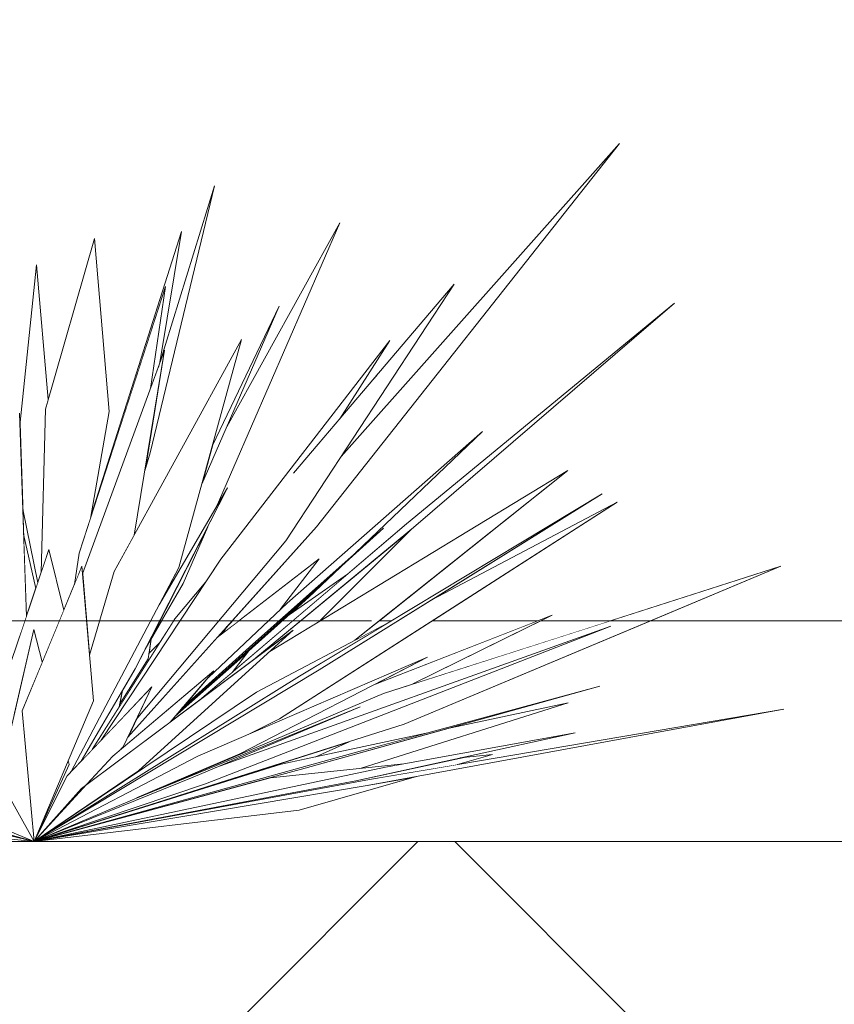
# Model space of a CAD drawing. Header units: millimetres. Extents: x 0 to 1917, y 0 to 847.
# Tile 149 of 230: x 938.08 to 941.77, y 467.71 to 472.17. Entities that reach past the tile are written whole.
import ezdxf
from ezdxf.xclip import XClip

# ---------------------------------------------------------------- set-up
doc = ezdxf.new("R2010")
doc.units = ezdxf.units.MM
doc.header["$MEASUREMENT"] = 0
doc.header["$XCLIPFRAME"] = 0
doc.set_wipeout_variables(frame=1)
doc.linetypes.add('Linha Tracejada 2_1', pattern=[3, 2, -1])
doc.linetypes.add('Wipeout_Contour', pattern=[1000, 0, -1000])
for name, color, linetype in [('Interior - Mobiliário', 7, 'Continuous'), ('Laje.ARQ', 7, 'Continuous'), ('Parede.ARQ', 7, 'Continuous')]:
    doc.layers.add(name, color=color, linetype=linetype)

# ---------------------------------------------------------------- blocks, each defined once
blk = doc.blocks.new('Desenho_10_10', base_point=(4956.1186, 469.4448))
at = {"color": 254, "linetype": 'Wipeout_Contour', "lineweight": 0, "ltscale": 156277.961612}
blk.add_wipeout([(926.371, 470.6), (926.3012, 470.5357), (926.3012, 470.1446), (926.443, 470.2438), (926.3012, 470.1433), (926.3012, 469.8978), (926.356, 469.9284), (926.3012, 469.8931), (926.3012, 469.4448), (926.608, 469.4448), (926.7636, 469.4951), (926.6404, 469.4448), (935.3546, 469.4448), (934.6936, 469.713), (935.4791, 469.4544), (934.6877, 469.8014), (935.6129, 469.4775), (935.2414, 469.6308), (935.672, 469.4569), (935.7065, 469.4448), (936.3145, 469.4448), (936.2817, 469.4627), (935.271, 470.1069), (934.82, 470.3756), (935.0819, 470.2275), (934.9753, 470.2954), (935.9212, 469.7906), (935.8716, 469.8216), (935.9565, 469.7718), (936.3732, 469.5494), (936.541, 469.4448), (936.6744, 469.4448), (935.7798, 470.1616), (936.8642, 469.4448), (936.9262, 469.4448), (936.6328, 469.7258), (937.001, 469.4448), (937.0319, 469.4448), (936.8944, 469.5909), (937.0771, 469.4448), (937.1155, 469.4448), (936.1869, 470.3714), (937.1433, 469.4448), (937.2523, 469.4448), (937.2117, 469.5335), (937.1246, 469.6549), (936.8099, 470.0707), (936.8939, 469.9768), (936.1718, 470.9845), (936.949, 470.0582), (936.3564, 470.9622), (937.154, 469.9154), (936.9657, 470.2925), (937.3282, 469.8321), (937.2965, 469.886), (937.2026, 470.1318), (936.8814, 470.8486), (936.7741, 471.0544), (936.8719, 470.8698), (936.7535, 471.1341), (936.9427, 470.8123), (936.6658, 471.5373), (937.1311, 470.7338), (936.85, 471.6131), (937.3315, 470.6451), (937.2936, 470.7861), (937.6372, 470.0475), (937.6759, 469.9254), (937.6722, 469.9641), (937.5061, 470.4977), (937.242, 471.9698), (937.7319, 470.4996), (937.7443, 470.438), (937.6764, 471.1859), (937.7883, 470.7356), (937.8098, 471.3765), (938.0792, 470.3852), (938.0811, 470.3293), (938.1564, 471.0564), (938.2095, 470.4474), (938.419, 471.1763), (938.4853, 470.3927), (938.4033, 469.9228), (938.8133, 471.2075), (938.7152, 470.615), (938.9619, 471.4147), (938.6712, 470.2049), (938.6469, 470.1237), (938.5991, 469.8327), (939.0857, 470.7194), (938.9532, 470.2391), (939.2556, 470.8693), (939.0179, 470.3231), (939.53, 471.2467), (938.9698, 469.9575), (939.022, 470.0465), (938.932, 469.8705), (938.8206, 469.6141), (938.7228, 469.4448), (938.7769, 469.4448), (938.7829, 469.4543), (938.9238, 469.6214), (938.9915, 469.7238), (939.7575, 470.7147), (939.5299, 470.3594), (939.6868, 470.5439), (939.7005, 470.5616), (939.6944, 470.5529), (940.0489, 470.9699), (939.5361, 470.1886), (940.7965, 471.6059), (939.4246, 469.8707), (939.0425, 469.4448), (939.073, 469.4448), (939.4364, 469.7247), (939.2607, 469.4953), (939.2915, 469.5243), (940.1772, 470.3019), (939.6018, 469.7527), (939.7277, 469.8648), (939.56, 469.7128), (939.3906, 469.5511), (939.3049, 469.4749), (939.5646, 469.6563), (939.8319, 469.8845), (941.0467, 470.8836), (939.8642, 469.8675), (939.8485, 469.8545), (939.4403, 469.4448), (940.563, 470.1254), (939.7094, 469.4448), (939.7634, 469.4448), (940.7186, 470.0203), (939.9471, 469.5399), (940.7864, 469.9816), (939.9495, 469.4448), (940.426, 469.4448), (940.4928, 469.4709), (940.4402, 469.4448), (940.7549, 469.4448), (941.5279, 469.6926), (940.9376, 469.4448), (988.6126, 469.4448), (988.6126, 483.4448), (926.3012, 483.4448), (926.3012, 470.584), (926.5221, 470.7771), (926.3012, 470.5792), (926.3012, 470.543)], dxfattribs=at).dxf.layer = 'Parede.ARQ'
at = {"color": 254, "linetype": 'Wipeout_Contour', "lineweight": 0, "ltscale": 47941.324513}
blk.add_wipeout([(923.886, 468.4448), (938.1454, 468.4448), (937.3342, 468.5266), (937.1578, 468.5782), (936.4053, 468.6798), (935.9613, 468.8134), (935.55, 468.8949), (934.0165, 469.1839), (935.6492, 468.9074), (935.6344, 468.9118), (935.8158, 468.8962), (934.7012, 469.1207), (935.9296, 468.8864), (936.1754, 468.8653), (935.9333, 468.936), (936.2018, 468.893), (935.4736, 469.0708), (936.4519, 468.853), (936.8082, 468.7959), (935.9972, 469.0689), (937.1169, 468.7859), (937.0978, 468.8011), (936.1297, 469.1304), (935.3546, 469.4448), (926.6404, 469.4448), (925.7818, 469.094), (925.0878, 468.8564), (924.9881, 468.8006), (925.0482, 468.8181), (924.9738, 468.7926), (924.7773, 468.6827), (923.886, 468.4448), (924.8702, 468.7012), (924.8889, 468.7051), (925.1036, 468.7608), (926.1793, 468.9909), (925.9617, 468.9325), (926.3417, 469.0131), (925.8855, 468.8997), (927.1814, 469.096), (926.3568, 468.891), (926.7282, 468.949), (926.0264, 468.8089), (925.7191, 468.7325), (924.9725, 468.6153), (924.8675, 468.5921)], dxfattribs=at).dxf.layer = 'Laje.ARQ'
at = {"color": 254, "linetype": 'Wipeout_Contour', "lineweight": 0, "ltscale": 21106.769621}
blk.add_wipeout([(939.3468, 468.587), (938.1454, 468.4448), (990.7011, 468.4448), (990.7011, 469.4448), (940.9376, 469.4448), (939.8214, 468.9762), (939.5724, 468.8972), (939.4224, 468.8288), (939.9219, 468.9356), (940.7084, 469.1483), (940.0125, 468.955), (940.5646, 469.073), (939.6268, 468.7766), (939.8206, 468.7969), (940.5968, 468.9373), (940.0751, 468.8234), (940.2223, 468.8388), (940.064, 468.7933), (941.5422, 469.0444), (939.877, 468.7395)], dxfattribs=at).dxf.layer = 'Laje.ARQ'
at = {"color": 254, "linetype": 'Wipeout_Contour', "lineweight": 0, "ltscale": 5248.137815}
blk.add_wipeout([(938.6653, 469.2962), (938.7148, 469.3465), (938.7769, 469.4448), (938.7228, 469.4448), (938.675, 469.362)], dxfattribs=at).dxf.layer = 'Laje.ARQ'
at = {"color": 254, "linetype": 'Wipeout_Contour', "lineweight": 0, "ltscale": 4199.719955}
blk.add_wipeout([(939.0015, 469.3898), (939.073, 469.4448), (939.0425, 469.4448), (939.0189, 469.4185)], dxfattribs=at).dxf.layer = 'Laje.ARQ'
at = {"color": 254, "linetype": 'Wipeout_Contour', "lineweight": 0, "ltscale": 6302.440773}
blk.add_wipeout([(939.1244, 468.9344), (939.9269, 469.2795), (939.6919, 469.1584), (940.426, 469.4448), (939.9495, 469.4448), (939.2572, 469.0008)], dxfattribs=at).dxf.layer = 'Laje.ARQ'
at = {"color": 254, "linetype": 'Wipeout_Contour', "lineweight": 0, "ltscale": 4197.352576}
blk.add_wipeout([(938.6093, 468.6421), (938.1454, 468.4448), (938.8654, 468.7369), (939.6225, 469.0554)], dxfattribs=at).dxf.layer = 'Interior - Mobiliário'
at = {"color": 254, "linetype": 'Wipeout_Contour', "lineweight": 0, "ltscale": 4201.604961}
blk.add_wipeout([(939.5989, 469.3567), (939.7433, 469.4327), (939.7634, 469.4448), (939.7094, 469.4448)], dxfattribs=at).dxf.layer = 'Laje.ARQ'
at = {"color": 254, "linetype": 'Wipeout_Contour', "lineweight": 0, "ltscale": 3153.0207}
blk.add_wipeout([(939.8617, 469.1585), (940.7549, 469.4448), (940.4402, 469.4448)], dxfattribs=at).dxf.layer = 'Laje.ARQ'
at = {"color": 254, "linetype": 'Wipeout_Contour', "lineweight": 0, "ltscale": 4199.712355}
blk.add_wipeout([(939.6055, 468.85), (938.1454, 468.4448), (939.3741, 468.7776), (940.7084, 469.1483)], dxfattribs=at).dxf.layer = 'Interior - Mobiliário'
at = {"color": 254, "linetype": 'Wipeout_Contour', "lineweight": 0, "ltscale": 4199.698342}
blk.add_wipeout([(939.7375, 468.7818), (938.1454, 468.4448), (939.6036, 468.7206), (940.5968, 468.9373)], dxfattribs=at).dxf.layer = 'Interior - Mobiliário'
at = {"color": 254, "linetype": 'Wipeout_Contour', "lineweight": 0, "ltscale": 4200.695436}
blk.add_wipeout([(939.6641, 468.7253), (938.1454, 468.4448), (939.6544, 468.6987), (941.5422, 469.0444)], dxfattribs=at).dxf.layer = 'Interior - Mobiliário'
at = {"color": 254, "linetype": 'Wipeout_Contour', "lineweight": 0, "ltscale": 4198.53025}
blk.add_wipeout([(939.2169, 468.7338), (938.1454, 468.4448), (939.7375, 468.7818), (939.8206, 468.7969)], dxfattribs=at).dxf.layer = 'Interior - Mobiliário'
at = {"color": 254, "linetype": 'Wipeout_Contour', "lineweight": 0, "ltscale": 4198.322461}
blk.add_wipeout([(938.1454, 468.4448), (939.3468, 468.587), (939.877, 468.7395), (939.6544, 468.6987)], dxfattribs=at).dxf.layer = 'Interior - Mobiliário'
at = {"color": 254, "linetype": 'Wipeout_Contour', "lineweight": 0, "ltscale": 6299.712063}
blk.add_wipeout([(939.6036, 468.7206), (938.1454, 468.4448), (939.6641, 468.7253), (940.064, 468.7933), (940.2223, 468.8388), (940.0751, 468.8234)], dxfattribs=at).dxf.layer = 'Interior - Mobiliário'
at = {"color": 254, "linetype": 'Wipeout_Contour', "lineweight": 0, "ltscale": 4198.682336}
blk.add_wipeout([(938.1454, 468.4448), (939.6055, 468.85), (939.9219, 468.9356), (939.265, 468.7951)], dxfattribs=at).dxf.layer = 'Interior - Mobiliário'
at = {"color": 254, "linetype": 'Wipeout_Contour', "lineweight": 0, "ltscale": 6299.60119}
blk.add_wipeout([(938.1557, 468.4476), (939.2169, 468.7338), (939.6268, 468.7766), (940.5646, 469.073), (940.0125, 468.955), (939.3741, 468.7776)], dxfattribs=at).dxf.layer = 'Interior - Mobiliário'
at = {"color": 254, "linetype": 'Wipeout_Contour', "lineweight": 0, "ltscale": 4198.013288}
blk.add_wipeout([(938.1454, 468.4448), (939.265, 468.7951), (939.4224, 468.8288), (939.5724, 468.8972)], dxfattribs=at).dxf.layer = 'Interior - Mobiliário'
at = {"color": 254, "linetype": 'Wipeout_Contour', "lineweight": 0, "ltscale": 5238.583952}
blk.add_wipeout([(935.9333, 468.936), (937.3342, 468.5266), (938.1454, 468.4448), (937.1219, 468.6903), (936.8082, 468.7959)], dxfattribs=at).dxf.layer = 'Interior - Mobiliário'
at = {"color": 254, "linetype": 'Wipeout_Contour', "lineweight": 0, "ltscale": 5238.893527}
blk.add_wipeout([(935.9972, 469.0689), (937.1219, 468.6903), (938.1454, 468.4448), (937.2239, 468.7011), (937.1169, 468.7859)], dxfattribs=at).dxf.layer = 'Interior - Mobiliário'
at = {"color": 254, "linetype": 'Wipeout_Contour', "lineweight": 0, "ltscale": 6289.201437}
blk.add_wipeout([(937.4985, 468.8166), (936.9368, 468.9288), (937.2239, 468.7011), (938.1454, 468.4448), (937.6824, 468.6363), (937.5886, 468.7649)], dxfattribs=at).dxf.layer = 'Interior - Mobiliário'
at = {"color": 254, "linetype": 'Wipeout_Contour', "lineweight": 0, "ltscale": 4193.381247}
blk.add_wipeout([(937.3518, 469.089), (937.6824, 468.6363), (938.1454, 468.4448), (937.958, 468.7812)], dxfattribs=at).dxf.layer = 'Interior - Mobiliário'
at = {"color": 254, "linetype": 'Wipeout_Contour', "lineweight": 0, "ltscale": 4195.869381}
blk.add_wipeout([(938.3624, 469.692), (938.0909, 469.037), (938.1454, 468.4448), (938.4138, 469.0824)], dxfattribs=at).dxf.layer = 'Interior - Mobiliário'
at = {"color": 254, "linetype": 'Wipeout_Contour', "lineweight": 0, "ltscale": 8391.748109}
blk.add_wipeout([(938.1454, 468.4448), (938.3596, 468.6859), (938.3846, 468.7045), (938.5023, 468.8323), (938.5385, 468.8629), (938.5485, 468.8735), (938.6792, 469.146), (938.2948, 468.7419)], dxfattribs=at).dxf.layer = 'Interior - Mobiliário'
at = {"color": 254, "linetype": 'Wipeout_Contour', "lineweight": 0, "ltscale": 7343.929176}
blk.add_wipeout([(938.1454, 468.4448), (938.6187, 468.7649), (939.3183, 469.4021), (938.3867, 468.7061), (938.1496, 468.4494), (938.3846, 468.7045), (938.3596, 468.6859)], dxfattribs=at).dxf.layer = 'Interior - Mobiliário'
at = {"color": 254, "linetype": 'Wipeout_Contour', "lineweight": 0, "ltscale": 4198.233479}
blk.add_wipeout([(938.887, 468.8323), (938.1454, 468.4448), (939.078, 468.8417), (939.9269, 469.2795)], dxfattribs=at).dxf.layer = 'Interior - Mobiliário'
at = {"color": 254, "linetype": 'Wipeout_Contour', "lineweight": 0, "ltscale": 5248.519119}
blk.add_wipeout([(938.1454, 468.4448), (938.9212, 468.7061), (940.7576, 469.4199), (938.9688, 468.7804), (938.8654, 468.7369)], dxfattribs=at).dxf.layer = 'Interior - Mobiliário'
at = {"color": 254, "linetype": 'Wipeout_Contour', "lineweight": 0, "ltscale": 10500.23998}
blk.add_wipeout([(938.1454, 468.4448), (939.8214, 468.9762), (941.5279, 469.6926), (939.7285, 469.1158), (938.6528, 468.6599), (939.6225, 469.0554), (938.9688, 468.7804), (940.7576, 469.4199), (938.9212, 468.7061), (938.1789, 468.4561)], dxfattribs=at).dxf.layer = 'Interior - Mobiliário'
at = {"color": 254, "linetype": 'Wipeout_Contour', "lineweight": 0, "ltscale": 8398.756948}
blk.add_wipeout([(938.1694, 468.455), (938.6093, 468.6421), (938.6528, 468.6599), (939.7285, 469.1158), (939.8617, 469.1585), (940.4928, 469.4709), (939.6919, 469.1584), (939.078, 468.8417)], dxfattribs=at).dxf.layer = 'Interior - Mobiliário'
at = {"color": 254, "linetype": 'Wipeout_Contour', "lineweight": 0, "ltscale": 5243.555334}
blk.add_wipeout([(938.1441, 469.4051), (937.9869, 468.7293), (938.1454, 468.4448), (938.0909, 469.037), (938.1826, 469.2582)], dxfattribs=at).dxf.layer = 'Interior - Mobiliário'
at = {"color": 254, "linetype": 'Wipeout_Contour', "lineweight": 0, "ltscale": 3146.174217}
blk.add_wipeout([(938.1454, 468.4448), (938.304, 468.7945), (938.2996, 468.8113)], dxfattribs=at).dxf.layer = 'Interior - Mobiliário'
at = {"color": 254, "linetype": 'Wipeout_Contour', "lineweight": 0, "ltscale": 5245.716964}
blk.add_wipeout([(938.5023, 468.8323), (938.1496, 468.4494), (938.3867, 468.7061), (938.7618, 468.9863), (938.96, 469.2177)], dxfattribs=at).dxf.layer = 'Interior - Mobiliário'
at = {"color": 254, "linetype": 'Wipeout_Contour', "lineweight": 0, "ltscale": 5249.784052}
blk.add_wipeout([(938.8149, 469.0483), (938.7964, 469.0267), (939.2902, 469.4682), (939.7277, 469.8648), (939.1367, 469.3385)], dxfattribs=at).dxf.layer = 'Interior - Mobiliário'
at = {"color": 254, "linetype": 'Wipeout_Contour', "lineweight": 0, "ltscale": 4200.325424}
blk.add_wipeout([(939.3482, 469.1946), (938.1454, 468.4448), (939.4371, 469.2224), (940.7186, 470.0203)], dxfattribs=at).dxf.layer = 'Interior - Mobiliário'
at = {"color": 254, "linetype": 'Wipeout_Contour', "lineweight": 0, "ltscale": 5247.581099}
blk.add_wipeout([(938.1454, 468.4448), (938.1746, 468.463), (939.3482, 469.1946), (939.7433, 469.4327), (939.1526, 469.1218)], dxfattribs=at).dxf.layer = 'Interior - Mobiliário'
at = {"color": 254, "linetype": 'Wipeout_Contour', "lineweight": 0, "ltscale": 8398.972137}
blk.add_wipeout([(938.2093, 468.4833), (938.1454, 468.4448), (938.887, 468.8323), (939.1244, 468.9344), (939.2572, 469.0008), (940.7864, 469.9816), (939.9471, 469.5399), (939.4371, 469.2224)], dxfattribs=at).dxf.layer = 'Interior - Mobiliário'
at = {"color": 254, "linetype": 'Wipeout_Contour', "lineweight": 0, "ltscale": 6299.47029}
blk.add_wipeout([(938.1454, 468.4448), (939.1526, 469.1218), (939.5989, 469.3567), (940.563, 470.1254), (939.213, 469.3063), (938.6187, 468.7649)], dxfattribs=at).dxf.layer = 'Interior - Mobiliário'
at = {"layer": 'Interior - Mobiliário', "color": 102, "linetype": 'Continuous', "lineweight": 0}
for p, q in [((940.064, 468.7933), (940.2223, 468.8388)), ((940.2223, 468.8388), (940.0751, 468.8234)), ((939.8206, 468.7969), (939.2169, 468.7338)), ((939.3468, 468.587), (939.877, 468.7395))]:
    blk.add_line(p, q, dxfattribs=at)
at = {"color": 254, "linetype": 'Wipeout_Contour', "lineweight": 0, "ltscale": 4200.335094}
blk.add_wipeout([(939.1179, 469.3088), (939.0432, 469.2112), (939.5646, 469.6563), (939.3049, 469.4749)], dxfattribs=at).dxf.layer = 'Interior - Mobiliário'
at = {"color": 254, "linetype": 'Wipeout_Contour', "lineweight": 0, "ltscale": 3149.219448}
blk.add_wipeout([(939.0189, 469.4185), (938.9744, 469.3689), (939.0015, 469.3898)], dxfattribs=at).dxf.layer = 'Interior - Mobiliário'
at = {"color": 254, "linetype": 'Wipeout_Contour', "lineweight": 0, "ltscale": 5246.909663}
blk.add_wipeout([(938.5304, 469.0545), (938.7148, 469.3465), (938.6653, 469.2962), (938.6618, 469.2725), (938.5328, 469.0657)], dxfattribs=at).dxf.layer = 'Interior - Mobiliário'
at = {"color": 254, "linetype": 'Wipeout_Contour', "lineweight": 0, "ltscale": 10492.899165}
blk.add_wipeout([(938.1454, 468.4448), (938.2948, 468.7419), (938.3115, 468.7595), (938.8008, 469.6863), (939.0857, 470.7194), (938.5088, 469.6682), (938.3963, 469.2895), (938.4138, 469.0824), (938.2996, 468.8113), (938.304, 468.7945)], dxfattribs=at).dxf.layer = 'Interior - Mobiliário'
at = {"color": 254, "linetype": 'Wipeout_Contour', "lineweight": 0, "ltscale": 6301.634227}
blk.add_wipeout([(939.8485, 469.8545), (939.1502, 469.2765), (939.3183, 469.4021), (939.213, 469.3063), (939.4387, 469.4432), (939.8553, 469.8593)], dxfattribs=at).dxf.layer = 'Interior - Mobiliário'
at = {"color": 254, "linetype": 'Wipeout_Contour', "lineweight": 0, "ltscale": 7345.070297}
blk.add_wipeout([(938.0811, 470.3293), (938.094, 469.95), (938.162, 469.6171), (938.1774, 469.6628), (938.1968, 470.403), (938.2095, 470.4474), (938.1564, 471.0564)], dxfattribs=at).dxf.layer = 'Interior - Mobiliário'
at = {"color": 254, "linetype": 'Wipeout_Contour', "lineweight": 0, "ltscale": 6300.341567}
blk.add_wipeout([(938.9915, 469.7238), (938.4495, 468.9046), (938.5254, 468.9843), (939.3206, 470.1131), (939.5299, 470.3594), (939.7575, 470.7147)], dxfattribs=at).dxf.layer = 'Interior - Mobiliário'
at = {"color": 254, "linetype": 'Wipeout_Contour', "lineweight": 0, "ltscale": 4222.265323}
blk.add_wipeout([(898.6741, 464.4448), (994.6984, 464.4448), (994.6984, 468.4448), (898.6741, 468.4448)], dxfattribs=at).dxf.layer = 'Laje.ARQ'
at = {"layer": 'Laje.ARQ', "linetype": 'Continuous', "lineweight": 0}
h = blk.add_hatch(dxfattribs=at)
h.set_pattern_fill('TERRA_000A', color=42, style=0, pattern_type=2)
h.set_pattern_definition([(45, (4956.1186, 469.445), (-2.7577163, 2.7577163), []), (45, (4955.199, 470.364), (-5.515433, 5.515433), []), (45, (4954.28, 471.283), (-5.515433, 5.515433), []), (135, (4953.3609, 472.2025), (0.9192388, 0.9192388), [3.8999999, -3.8999999])])
h.paths.add_polyline_path([(898.6741, 464.4448), (994.6984, 464.4448), (994.6984, 468.4448), (898.6741, 468.4448)])
at = {"layer": 'Interior - Mobiliário', "color": 102, "linetype": 'Continuous', "lineweight": 0}
for p, q in [((937.958, 468.7812), (938.1454, 468.4448)), ((938.8654, 468.7369), (938.1454, 468.4448)), ((939.2169, 468.7338), (938.1454, 468.4448)), ((939.6641, 468.7253), (938.1454, 468.4448)), ((938.1454, 468.4448), (939.6036, 468.7206)), ((938.1454, 468.4448), (937.1219, 468.6903)), ((938.1454, 468.4448), (937.2239, 468.7011)), ((938.1454, 468.4448), (938.9212, 468.7061)), ((938.1454, 468.4448), (938.3845, 468.7045)), ((938.1454, 468.4448), (939.6544, 468.6987)), ((938.1454, 468.4448), (938.3596, 468.6859)), ((938.1454, 468.4448), (937.6824, 468.6363)), ((938.1454, 468.4448), (938.6093, 468.6421)), ((938.1454, 468.4448), (939.3468, 468.587)), ((938.1454, 468.4448), (937.3342, 468.5266))]:
    blk.add_line(p, q, dxfattribs=at)
at = {"layer": 'Laje.ARQ', "color": 93, "linetype": 'Continuous', "lineweight": 0}
blk.add_line((994.6984, 468.4448), (898.6741, 468.4448), dxfattribs=at)
at = {"color": 254, "linetype": 'Wipeout_Contour', "lineweight": 0, "ltscale": 6293.983777}
blk.add_wipeout([(938.2126, 469.7672), (938.0234, 469.2059), (938.0538, 469.0167), (938.1441, 469.4051), (938.1826, 469.2582), (938.28, 469.4933)], dxfattribs=at).dxf.layer = 'Interior - Mobiliário'
at = {"color": 254, "linetype": 'Wipeout_Contour', "lineweight": 0, "ltscale": 5249.596225}
blk.add_wipeout([(938.7964, 469.0267), (938.7835, 469.0117), (939.3906, 469.5511), (939.56, 469.7128), (939.2902, 469.4682)], dxfattribs=at).dxf.layer = 'Interior - Mobiliário'
at = {"layer": 'Interior - Mobiliário', "color": 102, "linetype": 'Continuous', "lineweight": 0}
for p, q in [((938.1441, 469.4051), (938.1826, 469.2582)), ((938.1454, 468.4448), (938.0909, 469.037))]:
    blk.add_line(p, q, dxfattribs=at)
at = {"color": 254, "linetype": 'Wipeout_Contour', "lineweight": 0, "ltscale": 6301.173231}
blk.add_wipeout([(938.8149, 469.0483), (939.1367, 469.3385), (939.6018, 469.7527), (940.1772, 470.3019), (939.2915, 469.5243), (938.935, 469.1885)], dxfattribs=at).dxf.layer = 'Interior - Mobiliário'
at = {"color": 254, "linetype": 'Wipeout_Contour', "lineweight": 0, "ltscale": 4196.615909}
blk.add_wipeout([(938.094, 469.95), (938.0979, 469.8371), (938.1531, 469.5906), (938.162, 469.6171)], dxfattribs=at).dxf.layer = 'Interior - Mobiliário'
at = {"color": 254, "linetype": 'Wipeout_Contour', "lineweight": 0, "ltscale": 6294.547213}
blk.add_wipeout([(937.7744, 470.3231), (937.8729, 469.8246), (938.0792, 469.3716), (938.1106, 469.4646), (938.0792, 470.3852), (937.8098, 471.3765)], dxfattribs=at).dxf.layer = 'Interior - Mobiliário'
at = {"color": 254, "linetype": 'Wipeout_Contour', "lineweight": 0, "ltscale": 5253.459908}
blk.add_wipeout([(938.906, 469.0941), (939.1502, 469.2765), (939.8642, 469.8675), (941.0467, 470.8836), (939.8319, 469.8845)], dxfattribs=at).dxf.layer = 'Interior - Mobiliário'
at = {"layer": 'Interior - Mobiliário', "color": 102, "linetype": 'Continuous', "lineweight": 0}
blk.add_line((937.9869, 468.7293), (938.1441, 469.4051), dxfattribs=at)
at = {"layer": 'Laje.ARQ', "color": 111, "linetype": 'Continuous', "lineweight": 0}
blk.add_line((940.9376, 469.4448), (990.7011, 469.4448), dxfattribs=at)
at = {"color": 254, "linetype": 'Wipeout_Contour', "lineweight": 0, "ltscale": 3147.486539}
blk.add_wipeout([(938.0979, 469.8371), (938.1106, 469.4646), (938.1531, 469.5906)], dxfattribs=at).dxf.layer = 'Interior - Mobiliário'
at = {"color": 254, "linetype": 'Wipeout_Contour', "lineweight": 0, "ltscale": 5248.023297}
blk.add_wipeout([(938.7835, 469.0117), (938.7618, 468.9863), (938.906, 469.0941), (939.0432, 469.2112), (939.1179, 469.3088)], dxfattribs=at).dxf.layer = 'Interior - Mobiliário'
at = {"layer": 'Interior - Mobiliário', "color": 102, "linetype": 'Continuous', "lineweight": 0}
for p, q in [((938.0792, 470.3852), (938.1106, 469.4646)), ((938.0979, 469.8371), (938.1531, 469.5906))]:
    blk.add_line(p, q, dxfattribs=at)
at = {"color": 254, "linetype": 'Wipeout_Contour', "lineweight": 0, "ltscale": 8397.237063}
blk.add_wipeout([(938.5485, 468.8735), (938.5385, 468.8629), (938.96, 469.2177), (938.935, 469.1885), (939.2607, 469.4953), (939.4364, 469.7247), (938.9744, 469.3689), (938.5699, 468.918)], dxfattribs=at).dxf.layer = 'Interior - Mobiliário'
at = {"color": 254, "linetype": 'Wipeout_Contour', "lineweight": 0, "ltscale": 6296.050884}
blk.add_wipeout([(938.5466, 469.1307), (938.5328, 469.0657), (938.6618, 469.2725), (938.675, 469.362), (938.6483, 469.3157), (938.6028, 469.2268)], dxfattribs=at).dxf.layer = 'Interior - Mobiliário'
at = {"color": 254, "linetype": 'Wipeout_Contour', "lineweight": 0, "ltscale": 6300.199063}
blk.add_wipeout([(939.3206, 470.1131), (938.5254, 468.9843), (938.6792, 469.146), (938.6079, 468.9972), (939.2853, 469.8063), (940.0489, 470.9699)], dxfattribs=at).dxf.layer = 'Interior - Mobiliário'
at = {"color": 254, "linetype": 'Wipeout_Contour', "lineweight": 0, "ltscale": 6302.449447}
blk.add_wipeout([(938.6079, 468.9972), (938.5699, 468.918), (939.4246, 469.8707), (940.7965, 471.6059), (939.5361, 470.1886), (939.2853, 469.8063)], dxfattribs=at).dxf.layer = 'Interior - Mobiliário'
at = {"layer": 'Interior - Mobiliário', "color": 102, "linetype": 'Continuous', "lineweight": 0}
for p, q in [((941.0467, 470.8836), (939.8319, 469.8845)), ((939.8642, 469.8675), (941.0467, 470.8836)), ((939.6868, 470.5439), (939.7005, 470.5616)), ((939.7005, 470.5616), (939.6944, 470.5529)), ((940.1772, 470.3019), (939.6018, 469.7527)), ((939.5989, 469.3567), (940.563, 470.1254)), ((940.7864, 469.9816), (939.9471, 469.5399)), ((939.8553, 469.8593), (939.8485, 469.8545)), ((941.5279, 469.6926), (939.7285, 469.1158)), ((939.8214, 468.9762), (941.5279, 469.6926)), ((940.4928, 469.4709), (939.6919, 469.1584)), ((939.8617, 469.1585), (940.4928, 469.4709)), ((939.7433, 469.4327), (939.1526, 469.1218)), ((939.9269, 469.2795), (939.078, 468.8417)), ((939.3741, 468.7776), (940.7084, 469.1483)), ((940.7084, 469.1483), (939.6055, 468.85)), ((939.6268, 468.7766), (940.5646, 469.073)), ((940.5646, 469.073), (940.0125, 468.955)), ((939.6544, 468.6987), (941.5422, 469.0444)), ((941.5422, 469.0444), (939.6641, 468.7253)), ((939.1244, 468.9344), (939.2572, 469.0008)), ((939.9219, 468.9356), (939.265, 468.7951)), ((939.6036, 468.7206), (940.5968, 468.9373)), ((940.5968, 468.9373), (939.7375, 468.7818)), ((939.4224, 468.8288), (939.5724, 468.8972))]:
    blk.add_line(p, q, dxfattribs=at)
at = {"layer": 'Laje.ARQ', "color": 111, "linetype": 'Continuous', "lineweight": 0}
for p, q in [((939.4403, 469.4448), (939.4414, 469.4448)), ((939.7094, 469.4448), (939.7634, 469.4448)), ((939.9495, 469.4448), (940.426, 469.4448)), ((940.4402, 469.4448), (940.7549, 469.4448))]:
    blk.add_line(p, q, dxfattribs=at)
at = {"color": 254, "linetype": 'Wipeout_Contour', "lineweight": 0, "ltscale": 4197.634803}
blk.add_wipeout([(938.4084, 468.8614), (938.4495, 468.9046), (938.9238, 469.6214), (938.7829, 469.4543)], dxfattribs=at).dxf.layer = 'Interior - Mobiliário'
at = {"color": 254, "linetype": 'Wipeout_Contour', "lineweight": 0, "ltscale": 5247.85811}
blk.add_wipeout([(938.3654, 469.6567), (938.3963, 469.2895), (938.5088, 469.6682), (938.5991, 469.8327), (938.7367, 470.6701)], dxfattribs=at).dxf.layer = 'Interior - Mobiliário'
at = {"color": 254, "linetype": 'Wipeout_Contour', "lineweight": 0, "ltscale": 4196.253841}
blk.add_wipeout([(938.5466, 469.1307), (938.3581, 468.8085), (938.4084, 468.8614), (938.5304, 469.0545)], dxfattribs=at).dxf.layer = 'Interior - Mobiliário'
at = {"color": 254, "linetype": 'Wipeout_Contour', "lineweight": 0, "ltscale": 5247.061302}
blk.add_wipeout([(938.3115, 468.7595), (938.3581, 468.8085), (938.6028, 469.2268), (939.022, 470.0465), (938.7117, 469.5175)], dxfattribs=at).dxf.layer = 'Interior - Mobiliário'
at = {"layer": 'Interior - Mobiliário', "color": 102, "linetype": 'Continuous', "lineweight": 0}
for p, q in [((940.7576, 469.4199), (938.9688, 468.7804)), ((939.0015, 469.3898), (939.0189, 469.4185)), ((939.0432, 469.2112), (939.1179, 469.3088)), ((938.5328, 469.0657), (938.6618, 469.2725)), ((938.887, 468.8323), (939.9269, 469.2795)), ((939.4371, 469.2224), (938.1454, 468.4448)), ((938.3581, 468.8085), (938.6028, 469.2268)), ((938.5023, 468.8323), (938.96, 469.2177)), ((938.96, 469.2177), (938.7618, 468.9863)), ((938.1454, 468.4448), (939.3482, 469.1946)), ((939.1526, 469.1218), (938.1454, 468.4448)), ((938.2948, 468.7419), (938.6792, 469.146)), ((938.5304, 469.0545), (938.5466, 469.1307)), ((938.6792, 469.146), (938.5485, 468.8735)), ((939.7285, 469.1158), (938.6531, 468.66)), ((938.4138, 469.0824), (938.1454, 468.4448)), ((938.6093, 468.6421), (939.6225, 469.0554)), ((939.6225, 469.0554), (938.8654, 468.7369)), ((938.1454, 468.4448), (939.8214, 468.9762)), ((939.6055, 468.85), (938.1454, 468.4448)), ((938.5485, 468.8735), (938.5385, 468.8629)), ((938.1454, 468.4448), (938.887, 468.8323)), ((938.2996, 468.8113), (938.304, 468.7945)), ((938.3845, 468.7045), (938.5023, 468.8323)), ((939.078, 468.8417), (938.6093, 468.6423)), ((939.265, 468.7951), (938.1454, 468.4448)), ((938.304, 468.7945), (938.1454, 468.4448)), ((939.7375, 468.7818), (938.1454, 468.4448)), ((938.1454, 468.4448), (939.3741, 468.7776)), ((938.6187, 468.7649), (938.1454, 468.4448)), ((938.1454, 468.4448), (938.2948, 468.7419))]:
    blk.add_line(p, q, dxfattribs=at)
at = {"layer": 'Laje.ARQ', "color": 111, "linetype": 'Continuous', "lineweight": 0}
blk.add_line((939.0425, 469.4448), (939.073, 469.4448), dxfattribs=at)
at = {"color": 254, "linetype": 'Wipeout_Contour', "lineweight": 0, "ltscale": 6301.119895}
blk.add_wipeout([(938.7117, 469.5175), (938.9698, 469.9575), (939.53, 471.2467), (939.0179, 470.3231), (938.9047, 470.0632), (938.8008, 469.6863)], dxfattribs=at).dxf.layer = 'Interior - Mobiliário'
at = {"layer": 'Interior - Mobiliário', "color": 102, "linetype": 'Continuous', "lineweight": 0}
for p, q in [((939.4246, 469.8707), (940.7965, 471.6059)), ((940.7965, 471.6059), (939.5361, 470.1886)), ((940.0489, 470.9699), (939.2853, 469.8063)), ((939.3206, 470.1131), (940.0489, 470.9699)), ((939.7575, 470.7147), (939.5299, 470.3594)), ((939.2915, 469.5243), (940.1772, 470.3019)), ((939.3482, 469.1946), (940.7186, 470.0203)), ((940.7186, 470.0203), (939.4371, 469.2224)), ((939.2572, 469.0008), (940.7864, 469.9816)), ((939.1367, 469.3385), (939.7277, 469.8648)), ((939.1502, 469.2765), (939.8642, 469.8675)), ((939.7277, 469.8648), (939.2902, 469.4682)), ((939.4387, 469.4432), (939.8553, 469.8593)), ((939.4364, 469.7247), (938.9744, 469.3689)), ((939.2607, 469.4953), (939.4364, 469.7247)), ((939.56, 469.7128), (939.3906, 469.5511)), ((939.5646, 469.6563), (939.3049, 469.4749))]:
    blk.add_line(p, q, dxfattribs=at)
at = {"color": 254, "linetype": 'Wipeout_Contour', "lineweight": 0, "ltscale": 3150.996581}
blk.add_wipeout([(938.9047, 470.0632), (939.2556, 470.8693), (938.9532, 470.2391)], dxfattribs=at).dxf.layer = 'Interior - Mobiliário'
at = {"color": 254, "linetype": 'Wipeout_Contour', "lineweight": 0, "ltscale": 3149.021538}
blk.add_wipeout([(938.932, 469.8705), (938.6483, 469.3157), (938.8206, 469.6141)], dxfattribs=at).dxf.layer = 'Interior - Mobiliário'
at = {"layer": 'Interior - Mobiliário', "color": 102, "linetype": 'Continuous', "lineweight": 0}
for p, q in [((939.53, 471.2467), (939.0179, 470.3231)), ((938.9915, 469.7238), (939.7575, 470.7147)), ((940.563, 470.1254), (939.213, 469.3063)), ((939.8319, 469.8845), (938.906, 469.0941)), ((938.8206, 469.6141), (938.932, 469.8705)), ((938.9238, 469.6214), (938.7829, 469.4543)), ((939.3906, 469.5511), (938.7835, 469.0117)), ((938.935, 469.1885), (939.2915, 469.5243)), ((938.7829, 469.4543), (938.4084, 468.8614)), ((939.2902, 469.4682), (938.7964, 469.0267)), ((938.3596, 468.6859), (939.3183, 469.4021)), ((939.3183, 469.4021), (938.6187, 468.7649)), ((938.9212, 468.7061), (940.7576, 469.4199)), ((938.6618, 469.2725), (938.675, 469.362)), ((938.7148, 469.3465), (938.6653, 469.2962)), ((938.8149, 469.0483), (939.1367, 469.3385))]:
    blk.add_line(p, q, dxfattribs=at)
at = {"layer": 'Laje.ARQ', "color": 111, "linetype": 'Continuous', "lineweight": 0}
blk.add_line((938.7228, 469.4448), (938.7769, 469.4448), dxfattribs=at)
at = {"layer": 'Parede.ARQ', "color": 161, "linetype": 'Linha Tracejada 2_1', "lineweight": 0}
blk.add_line((898.6741, 469.4448), (1077.8894, 469.4448), dxfattribs=at)
at = {"color": 254, "linetype": 'Wipeout_Contour', "lineweight": 0, "ltscale": 6297.901934}
blk.add_wipeout([(938.3501, 469.7512), (938.3278, 469.6084), (938.3624, 469.692), (938.3654, 469.6567), (938.6734, 470.4974), (938.7405, 470.9591)], dxfattribs=at).dxf.layer = 'Interior - Mobiliário'
at = {"layer": 'Interior - Mobiliário', "color": 102, "linetype": 'Continuous', "lineweight": 0}
for p, q in [((938.5699, 468.918), (939.4246, 469.8707)), ((939.2853, 469.8063), (938.6079, 468.9972)), ((938.6483, 469.3157), (938.8206, 469.6141))]:
    blk.add_line(p, q, dxfattribs=at)
at = {"color": 254, "linetype": 'Wipeout_Contour', "lineweight": 0, "ltscale": 7349.270912}
blk.add_wipeout([(938.4006, 469.9073), (938.7405, 470.9591), (938.6734, 470.4974), (938.7084, 470.5929), (938.7152, 470.615), (938.8133, 471.2075), (938.4033, 469.9228)], dxfattribs=at).dxf.layer = 'Interior - Mobiliário'
at = {"layer": 'Interior - Mobiliário', "color": 102, "linetype": 'Continuous', "lineweight": 0}
for p, q in [((938.6028, 469.2268), (939.022, 470.0465)), ((939.022, 470.0465), (938.7117, 469.5175))]:
    blk.add_line(p, q, dxfattribs=at)
at = {"color": 254, "linetype": 'Wipeout_Contour', "lineweight": 0, "ltscale": 5251.046675}
blk.add_wipeout([(938.6469, 470.1237), (938.6712, 470.2049), (938.9619, 471.4147), (938.7084, 470.5929), (938.7367, 470.6701)], dxfattribs=at).dxf.layer = 'Interior - Mobiliário'
at = {"color": 254, "linetype": 'Wipeout_Contour', "lineweight": 0, "ltscale": 9444.719217}
blk.add_wipeout([(938.1774, 469.6628), (938.2126, 469.7672), (938.28, 469.4933), (938.3278, 469.6084), (938.3501, 469.7512), (938.4006, 469.9073), (938.4853, 470.3927), (938.419, 471.1763), (938.1968, 470.403)], dxfattribs=at).dxf.layer = 'Interior - Mobiliário'
at = {"layer": 'Interior - Mobiliário', "color": 102, "linetype": 'Continuous', "lineweight": 0}
for p, q in [((938.9619, 471.4147), (938.6712, 470.2049)), ((938.7084, 470.5929), (938.9619, 471.4147)), ((938.9698, 469.9575), (939.53, 471.2467)), ((938.419, 471.1763), (938.1968, 470.403)), ((938.8133, 471.2075), (938.4033, 469.9228)), ((938.4853, 470.3927), (938.419, 471.1763)), ((938.7152, 470.615), (938.8133, 471.2075)), ((938.1564, 471.0564), (938.0811, 470.3293)), ((938.2095, 470.4474), (938.1564, 471.0564)), ((938.3501, 469.7512), (938.7405, 470.9591)), ((938.7405, 470.9591), (938.6734, 470.4974)), ((939.2556, 470.8693), (938.9047, 470.0632)), ((938.9532, 470.2391), (939.2556, 470.8693)), ((938.5088, 469.6682), (939.0857, 470.7194)), ((939.0857, 470.7194), (938.8008, 469.6863)), ((938.3654, 469.6567), (938.7367, 470.6701)), ((938.7367, 470.6701), (938.5991, 469.8327)), ((938.1968, 470.403), (938.1774, 469.6628)), ((938.4006, 469.9073), (938.4853, 470.3927)), ((938.6712, 470.2049), (938.6469, 470.1237)), ((938.162, 469.6171), (938.094, 469.95)), ((938.0234, 469.2059), (938.2126, 469.7672)), ((938.2126, 469.7672), (938.28, 469.4933)), ((938.3278, 469.6084), (938.3501, 469.7512)), ((938.4495, 468.9046), (938.9915, 469.7238)), ((938.0909, 469.037), (938.3624, 469.692)), ((938.8008, 469.6863), (938.3115, 468.7595)), ((938.3624, 469.692), (938.4138, 469.0824)), ((938.3963, 469.2895), (938.5088, 469.6682))]:
    blk.add_line(p, q, dxfattribs=at)

msp = doc.modelspace()

# ---------------------------------------------------------------- block references
at = {"color": 7, "linetype": 'Continuous', "lineweight": 0}
ref = msp.add_blockref('Desenho_10_10', (4956.1186, 469.4448), dxfattribs=at)
XClip(ref).set_block_clipping_path([(898.6741229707, 448.8125593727), (1077.8893971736, 612.3201938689)])

doc.saveas('drawing.dxf')
